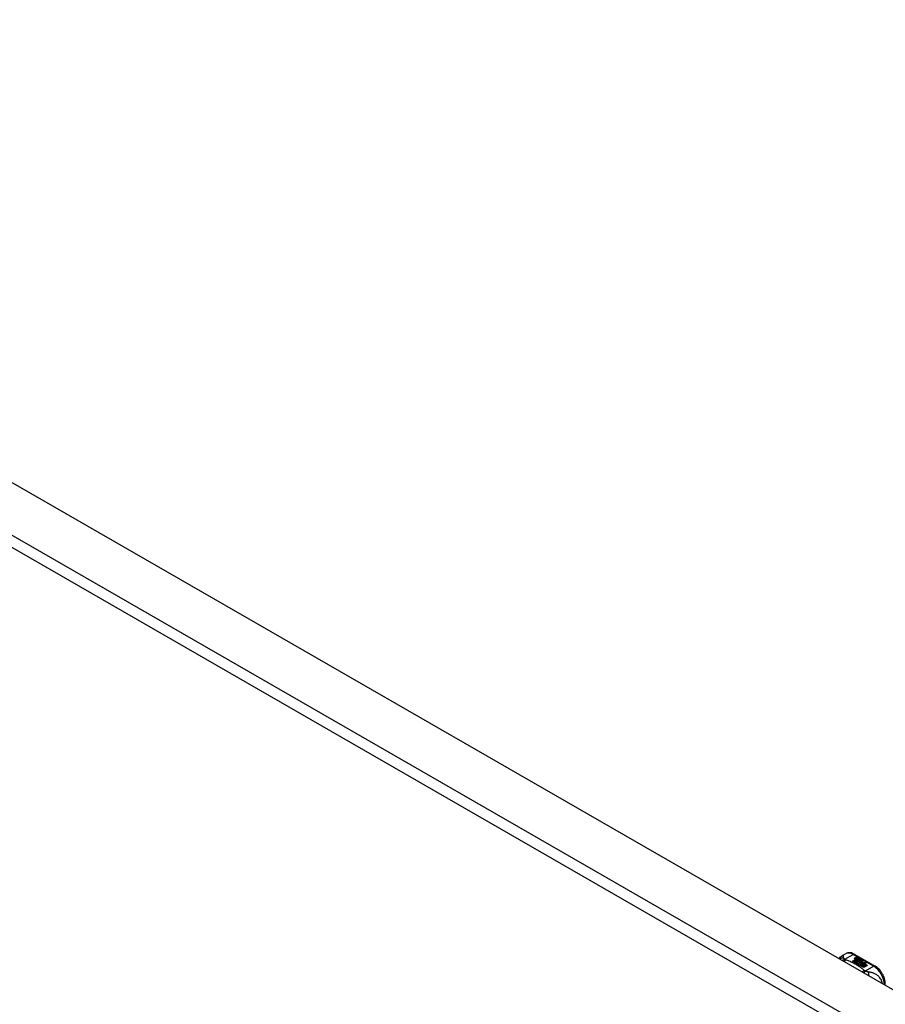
# Model space of a CAD drawing. Header units: inches. Extents: x 241.9 to 284.8, y 91.2 to 133.8.
# Tile 22 of 33: x 253.1 to 264.2, y 121 to 133.7. Entities that reach past the tile are written whole.
import ezdxf

# ---------------------------------------------------------------- set-up
doc = ezdxf.new("R2010")
doc.units = ezdxf.units.IN
doc.header["$MEASUREMENT"] = 0
doc.layers.add('Visible Edges(ANSI)', color=7, linetype='Continuous', lineweight=25)
doc.layers.add('Visible Tangent Edges(ANSI)', color=7, linetype='Continuous', lineweight=25)

msp = doc.modelspace()

# ---------------------------------------------------------------- linework, layer by layer
at = {"layer": 'Visible Edges(ANSI)'}
for p, q in [((242.552, 133.742), (284.699, 109.471)), ((263.689, 121.637), (263.729, 121.66)), ((263.847, 121.652), (264.111, 121.5)), ((263.82, 121.563), (263.858, 121.585)), ((263.834, 121.555), (263.82, 121.563)), ((263.858, 121.583), (263.822, 121.562)), ((263.873, 121.577), (263.834, 121.555)), ((263.836, 121.554), (263.875, 121.576)), ((263.85, 121.546), (263.836, 121.554)), ((263.875, 121.574), (263.838, 121.553)), ((263.848, 121.604), (263.867, 121.611)), ((263.867, 121.61), (263.848, 121.602)), ((263.893, 121.571), (263.85, 121.546)), ((263.851, 121.597), (263.851, 121.595)), ((263.852, 121.545), (263.899, 121.572)), ((263.884, 121.527), (263.852, 121.545)), ((263.874, 121.608), (263.854, 121.6)), ((263.897, 121.569), (263.854, 121.544)), ((263.858, 121.585), (263.858, 121.583)), ((263.86, 121.594), (263.86, 121.593)), ((263.86, 121.593), (263.86, 121.591)), ((263.867, 121.611), (263.874, 121.608)), ((263.867, 121.611), (263.867, 121.61)), ((263.872, 121.607), (263.867, 121.61)), ((263.867, 121.588), (263.867, 121.586)), ((263.87, 121.582), (263.867, 121.58)), ((263.867, 121.58), (263.873, 121.577)), ((263.867, 121.58), (263.867, 121.579)), ((263.871, 121.576), (263.867, 121.579)), ((263.905, 121.559), (263.867, 121.537)), ((263.867, 121.537), (263.907, 121.54)), ((263.867, 121.537), (263.867, 121.536)), ((263.907, 121.539), (263.869, 121.535)), ((263.889, 121.599), (263.87, 121.591)), ((263.87, 121.58), (263.875, 121.583)), ((263.875, 121.577), (263.87, 121.58)), ((263.871, 121.597), (263.883, 121.602)), ((263.883, 121.6), (263.871, 121.595)), ((263.871, 121.597), (263.871, 121.595)), ((263.875, 121.581), (263.871, 121.579)), ((263.875, 121.583), (263.873, 121.583)), ((263.905, 121.589), (263.875, 121.577)), ((263.875, 121.583), (263.875, 121.581)), ((263.875, 121.576), (263.885, 121.57)), ((263.875, 121.576), (263.875, 121.574)), ((263.885, 121.568), (263.875, 121.574)), ((263.878, 121.576), (263.902, 121.576)), ((263.886, 121.571), (263.878, 121.576)), ((263.902, 121.575), (263.881, 121.574)), ((263.883, 121.602), (263.889, 121.599)), ((263.883, 121.602), (263.883, 121.6)), ((263.888, 121.598), (263.883, 121.6)), ((263.903, 121.53), (263.884, 121.527)), ((263.885, 121.57), (263.893, 121.571)), ((263.885, 121.57), (263.885, 121.568)), ((263.89, 121.569), (263.885, 121.568)), ((263.901, 121.573), (263.886, 121.571)), ((263.887, 121.588), (263.899, 121.593)), ((263.899, 121.591), (263.887, 121.586)), ((263.899, 121.572), (263.894, 121.565)), ((263.894, 121.565), (263.905, 121.559)), ((263.894, 121.565), (263.894, 121.563)), ((263.903, 121.558), (263.894, 121.563)), ((263.897, 121.565), (263.901, 121.572)), ((263.901, 121.57), (263.897, 121.564)), ((263.904, 121.56), (263.897, 121.565)), ((263.899, 121.593), (263.905, 121.589)), ((263.899, 121.593), (263.899, 121.591)), ((263.904, 121.589), (263.899, 121.591)), ((263.899, 121.518), (263.903, 121.53)), ((263.903, 121.528), (263.899, 121.518)), ((263.962, 121.482), (263.899, 121.518)), ((263.901, 121.572), (263.901, 121.573)), ((263.901, 121.572), (263.901, 121.57)), ((263.902, 121.576), (263.909, 121.587)), ((263.909, 121.586), (263.902, 121.575)), ((263.902, 121.576), (263.902, 121.575)), ((263.903, 121.53), (263.903, 121.528)), ((263.91, 121.571), (263.904, 121.56)), ((263.907, 121.54), (263.912, 121.554)), ((263.912, 121.552), (263.907, 121.539)), ((263.907, 121.54), (263.907, 121.539)), ((263.909, 121.587), (263.916, 121.583)), ((263.909, 121.587), (263.909, 121.586)), ((263.915, 121.582), (263.909, 121.586)), ((263.935, 121.572), (263.91, 121.571)), ((263.916, 121.583), (263.911, 121.576)), ((263.911, 121.576), (263.912, 121.575)), ((263.911, 121.576), (263.911, 121.574)), ((263.912, 121.573), (263.911, 121.574)), ((263.912, 121.575), (263.927, 121.577)), ((263.927, 121.575), (263.912, 121.573)), ((263.912, 121.575), (263.912, 121.573)), ((263.912, 121.554), (263.912, 121.552)), ((263.924, 121.533), (263.916, 121.509)), ((263.916, 121.509), (263.93, 121.517)), ((263.916, 121.509), (263.916, 121.508)), ((263.93, 121.516), (263.917, 121.508)), ((263.92, 121.557), (263.92, 121.556)), ((263.923, 121.566), (263.923, 121.565)), ((263.923, 121.566), (263.94, 121.556)), ((263.94, 121.555), (263.923, 121.565)), ((263.936, 121.554), (263.924, 121.561)), ((263.946, 121.536), (263.924, 121.533)), ((263.927, 121.577), (263.935, 121.572)), ((263.927, 121.577), (263.927, 121.575)), ((263.932, 121.572), (263.927, 121.575)), ((263.93, 121.548), (263.928, 121.543)), ((263.928, 121.543), (263.963, 121.547)), ((263.961, 121.545), (263.928, 121.541)), ((263.928, 121.543), (263.928, 121.541)), ((263.93, 121.517), (263.977, 121.49)), ((263.93, 121.517), (263.93, 121.516)), ((263.976, 121.49), (263.93, 121.516)), ((263.932, 121.568), (263.936, 121.57)), ((263.932, 121.518), (263.948, 121.527)), ((263.979, 121.492), (263.932, 121.518)), ((263.936, 121.568), (263.934, 121.567)), ((263.948, 121.525), (263.934, 121.518)), ((263.936, 121.57), (263.936, 121.568)), ((263.936, 121.554), (263.936, 121.553)), ((263.94, 121.556), (263.94, 121.555)), ((263.942, 121.532), (263.946, 121.536)), ((263.963, 121.536), (263.942, 121.532)), ((263.944, 121.56), (263.944, 121.558)), ((263.946, 121.534), (263.945, 121.533)), ((263.946, 121.536), (263.946, 121.534)), ((263.948, 121.527), (263.994, 121.5)), ((263.948, 121.527), (263.948, 121.525)), ((263.993, 121.5), (263.948, 121.525)), ((263.95, 121.528), (263.963, 121.536)), ((263.996, 121.502), (263.95, 121.528)), ((263.963, 121.535), (263.951, 121.528)), ((263.963, 121.547), (263.957, 121.542)), ((263.957, 121.542), (264, 121.543)), ((263.957, 121.542), (263.957, 121.541)), ((263.99, 121.541), (263.957, 121.541)), ((263.963, 121.536), (263.963, 121.535)), ((264, 121.543), (263.966, 121.537)), ((263.966, 121.537), (264.011, 121.51)), ((263.966, 121.537), (263.966, 121.535)), ((264.01, 121.509), (263.966, 121.535)), ((264.011, 121.51), (263.996, 121.502)), ((263.977, 121.49), (263.962, 121.482)), ((263.994, 121.5), (263.979, 121.492))]:
    msp.add_line(p, q, dxfattribs=at)
at = {"layer": 'Visible Edges(ANSI)', "flags": 128}
for points in [[(263.647, 121.594), (263.655, 121.607), (263.665, 121.618), (263.676, 121.628), (263.689, 121.637)], [(263.847, 121.652), (263.833, 121.66), (263.818, 121.665), (263.804, 121.67), (263.788, 121.672), (263.773, 121.673), (263.758, 121.671), (263.743, 121.667), (263.729, 121.66)], [(264.242, 121.273), (264.242, 121.289), (264.24, 121.305), (264.237, 121.322), (264.232, 121.338), (264.227, 121.355), (264.22, 121.371), (264.213, 121.387), (264.204, 121.402), (264.195, 121.418), (264.185, 121.432), (264.174, 121.446), (264.163, 121.459), (264.151, 121.471), (264.138, 121.482), (264.125, 121.491), (264.111, 121.5)]]:
    msp.add_lwpolyline(points, dxfattribs=at)
at = {"layer": 'Visible Edges(ANSI)'}
for centre, major_axis, start_param, end_param in [((263.848, 121.598), (-0.007, 0), 5.820233, 7.062977), ((263.848, 121.596), (-0.007, 0), 5.820233, 6.078955), ((263.859, 121.595), (0.0192, 0), 2.164208, 2.67864), ((263.859, 121.593), (-0.0192, 0), 5.305801, 5.820233), ((263.855, 121.602), (-0.0164, 0), 0.779792, 1.90155), ((263.855, 121.597), (-0.004, 0), 5.90879, 7.175095), ((263.855, 121.595), (-0.004, 0), 0, 0.89191), ((263.859, 121.596), (-0.0082, 0), 5.323118, 5.90879), ((263.858, 121.599), (0.0084, 0), 4.033503, 4.932446), ((263.858, 121.597), (-0.0084, 0), 0.89191, 1.767313), ((263.863, 121.589), (-0.00676, 0), 5.794367, 7.059467), ((263.874, 121.585), (0.0192, 0), 2.419321, 2.652775), ((263.874, 121.584), (-0.0192, 0), 5.560914, 5.794367), ((263.863, 121.587), (-0.00676, 0), 5.794367, 6.071487), ((263.87, 121.592), (-0.016, 0), 0.776281, 1.787416), ((263.869, 121.591), (0.016, 0), 3.905964, 4.740051), ((263.869, 121.59), (-0.016, 0), 0.764371, 1.402544), ((263.853, 121.612), (0.031, 0), 4.949028, 5.337665), ((263.853, 121.61), (-0.031, 0), 1.80809, 2.196072), ((263.875, 121.587), (-0.0082, 0), 5.323254, 5.908937), ((263.871, 121.588), (-0.004, 0), 5.908937, 7.173827), ((263.871, 121.586), (-0.004, 0), 0, 0.890642), ((263.874, 121.59), (0.0084, 0), 4.032234, 4.932287), ((263.874, 121.588), (-0.0084, 0), 0.890642, 1.484281), ((263.874, 121.588), (-0.0084, 0), 1.514337, 1.790695), ((263.869, 121.603), (0.031, 0), 4.932287, 5.323254), ((263.869, 121.601), (-0.031, 0), 1.790695, 2.181662), ((263.922, 121.558), (-0.0101, 0), 5.913952, 6.982716), ((263.93, 121.556), (-0.0188, 0), 5.081623, 5.913952), ((263.93, 121.554), (-0.0188, 0), 5.081623, 5.913952), ((263.922, 121.556), (-0.0101, 0), 5.913952, 6.142632), ((263.93, 121.561), (0.022, 0), 3.701478, 4.680599), ((263.93, 121.559), (-0.022, 0), 0.559885, 1.507168), ((263.93, 121.561), (-0.0199, 0), 0.617996, 1.556283), ((263.926, 121.557), (-0.00637, 0), 4.999578, 6.390788), ((263.927, 121.557), (-0.0073, 0), 0.107602, 1.123637), ((263.926, 121.556), (-0.00637, 0), 0, 0.107602), ((263.927, 121.556), (-0.0073, 0), 0.107602, 1.123637), ((263.929, 121.559), (0.0112, 0), 4.26523, 5.375571), ((263.929, 121.558), (0.0112, 0), 4.26523, 5.375571), ((263.931, 121.565), (-0.0265, 0), 1.556283, 2.296236), ((263.924, 121.557), (0.0205, 0), 0.343453, 1.17916), ((263.917, 121.549), (0.0405, 0), 0.638101, 1.087938), ((263.917, 121.548), (-0.0405, 0), 3.779694, 4.229531), ((263.937, 121.56), (0.0064, 0), 5.210263, 6.626638), ((263.937, 121.558), (0.0064, 0), 5.210263, 6.283185), ((263.939, 121.559), (0.0132, 0), 5.437829, 6.921287), ((263.939, 121.557), (0.0132, 0), 0.108138, 0.638101)]:
    msp.add_ellipse(centre, major_axis=major_axis, ratio=0.575862, start_param=start_param, end_param=end_param, dxfattribs=at)
at = {"layer": 'Visible Tangent Edges(ANSI)'}
for p, q in [((241.962, 133.402), (284.109, 109.131)), ((284.039, 109.01), (241.892, 133.281)), ((263.72, 121.588), (263.827, 121.65)), ((263.827, 121.65), (264.092, 121.498)), ((263.842, 121.6), (263.842, 121.598)), ((263.848, 121.604), (263.848, 121.602)), ((263.853, 121.595), (263.853, 121.594)), ((263.857, 121.59), (263.857, 121.589)), ((263.869, 121.586), (263.869, 121.584)), ((263.876, 121.585), (263.876, 121.583)), ((263.887, 121.588), (263.887, 121.586)), ((263.912, 121.56), (263.912, 121.558)), ((263.92, 121.557), (263.92, 121.555)), ((263.924, 121.554), (263.924, 121.552)), ((263.95, 121.563), (263.95, 121.562)), ((264.092, 121.498), (263.984, 121.436))]:
    msp.add_line(p, q, dxfattribs=at)
at = {"layer": 'Visible Tangent Edges(ANSI)', "flags": 128}
for points in [[(263.705, 121.607), (263.704, 121.609), (263.704, 121.612), (263.704, 121.614), (263.703, 121.616), (263.703, 121.618), (263.703, 121.62), (263.702, 121.622), (263.702, 121.624), (263.702, 121.626), (263.701, 121.628), (263.701, 121.629), (263.7, 121.631), (263.7, 121.632), (263.699, 121.633), (263.698, 121.635), (263.697, 121.636), (263.697, 121.636), (263.696, 121.637), (263.695, 121.638), (263.694, 121.638), (263.693, 121.638), (263.691, 121.638), (263.69, 121.638), (263.689, 121.637)], [(263.705, 121.607), (263.703, 121.607), (263.7, 121.607), (263.698, 121.606), (263.696, 121.606), (263.694, 121.606), (263.692, 121.606), (263.69, 121.605), (263.688, 121.605), (263.686, 121.604), (263.684, 121.604), (263.681, 121.603), (263.679, 121.602), (263.677, 121.601), (263.675, 121.601), (263.673, 121.6), (263.671, 121.599), (263.669, 121.598), (263.667, 121.597), (263.665, 121.595), (263.664, 121.594), (263.662, 121.593), (263.66, 121.592), (263.658, 121.59), (263.657, 121.589)], [(263.72, 121.588), (263.718, 121.588), (263.717, 121.588), (263.716, 121.587), (263.714, 121.587), (263.713, 121.586), (263.712, 121.585), (263.711, 121.585), (263.709, 121.584), (263.708, 121.584), (263.707, 121.583), (263.705, 121.582), (263.704, 121.581), (263.703, 121.581), (263.701, 121.58), (263.7, 121.579), (263.699, 121.578), (263.698, 121.577), (263.696, 121.576), (263.695, 121.575), (263.694, 121.574), (263.692, 121.574), (263.691, 121.572), (263.69, 121.571), (263.689, 121.57)], [(263.72, 121.588), (263.718, 121.589), (263.717, 121.59), (263.716, 121.591), (263.715, 121.592), (263.714, 121.593), (263.713, 121.594), (263.712, 121.595), (263.712, 121.596), (263.711, 121.596), (263.71, 121.597), (263.709, 121.598), (263.708, 121.599), (263.708, 121.6), (263.707, 121.6), (263.707, 121.601), (263.707, 121.602), (263.706, 121.602), (263.706, 121.603), (263.706, 121.604), (263.705, 121.604), (263.705, 121.605), (263.705, 121.606), (263.705, 121.606), (263.705, 121.607)], [(263.73, 121.582), (263.729, 121.581), (263.728, 121.581), (263.727, 121.58), (263.727, 121.579), (263.726, 121.578), (263.725, 121.577), (263.724, 121.577), (263.723, 121.576), (263.722, 121.575), (263.722, 121.574), (263.721, 121.573), (263.72, 121.572), (263.719, 121.571), (263.718, 121.57), (263.717, 121.569), (263.717, 121.568), (263.716, 121.567), (263.715, 121.566), (263.714, 121.564), (263.713, 121.563), (263.712, 121.562), (263.712, 121.561), (263.711, 121.559), (263.71, 121.558)], [(263.73, 121.582), (263.729, 121.582), (263.729, 121.582), (263.728, 121.583), (263.728, 121.583), (263.727, 121.583), (263.727, 121.583), (263.727, 121.583), (263.726, 121.584), (263.726, 121.584), (263.725, 121.584), (263.725, 121.584), (263.724, 121.585), (263.724, 121.585), (263.723, 121.585), (263.723, 121.586), (263.723, 121.586), (263.722, 121.586), (263.722, 121.586), (263.721, 121.587), (263.721, 121.587), (263.721, 121.587), (263.72, 121.588), (263.72, 121.588), (263.72, 121.588)], [(263.973, 121.442), (263.965, 121.449), (263.957, 121.456), (263.948, 121.463), (263.94, 121.469), (263.931, 121.476), (263.922, 121.482), (263.913, 121.489), (263.904, 121.495), (263.894, 121.501), (263.884, 121.507), (263.874, 121.513), (263.864, 121.519), (263.854, 121.525), (263.843, 121.531), (263.833, 121.537), (263.822, 121.542), (263.811, 121.547), (263.8, 121.553), (263.789, 121.558), (263.777, 121.563), (263.766, 121.568), (263.754, 121.573), (263.742, 121.577), (263.73, 121.582)], [(263.973, 121.442), (263.972, 121.442), (263.97, 121.441), (263.969, 121.441), (263.968, 121.44), (263.967, 121.439), (263.966, 121.439), (263.964, 121.438), (263.963, 121.438), (263.962, 121.437), (263.961, 121.436), (263.959, 121.435), (263.958, 121.435), (263.957, 121.434), (263.956, 121.433), (263.955, 121.432), (263.953, 121.431), (263.952, 121.431), (263.951, 121.43), (263.95, 121.429), (263.948, 121.428), (263.947, 121.427), (263.946, 121.426), (263.945, 121.425), (263.943, 121.424)], [(263.984, 121.436), (263.983, 121.435), (263.983, 121.435), (263.982, 121.434), (263.981, 121.433), (263.98, 121.432), (263.979, 121.431), (263.979, 121.43), (263.978, 121.429), (263.977, 121.429), (263.976, 121.428), (263.976, 121.427), (263.975, 121.426), (263.974, 121.424), (263.973, 121.423), (263.972, 121.422), (263.972, 121.421), (263.971, 121.42), (263.97, 121.419), (263.969, 121.418), (263.968, 121.416), (263.967, 121.415), (263.967, 121.414), (263.966, 121.413), (263.965, 121.411)], [(263.984, 121.436), (263.983, 121.436), (263.983, 121.437), (263.982, 121.437), (263.982, 121.437), (263.981, 121.437), (263.981, 121.437), (263.98, 121.438), (263.98, 121.438), (263.979, 121.438), (263.979, 121.438), (263.978, 121.439), (263.978, 121.439), (263.977, 121.439), (263.977, 121.439), (263.976, 121.44), (263.976, 121.44), (263.975, 121.44), (263.975, 121.44), (263.975, 121.441), (263.974, 121.441), (263.974, 121.441), (263.973, 121.442), (263.973, 121.442), (263.973, 121.442)], [(264.021, 121.425), (264.019, 121.425), (264.018, 121.425), (264.017, 121.425), (264.015, 121.426), (264.014, 121.426), (264.013, 121.426), (264.011, 121.427), (264.01, 121.427), (264.008, 121.427), (264.007, 121.428), (264.005, 121.428), (264.004, 121.429), (264.002, 121.429), (264, 121.43), (263.999, 121.43), (263.997, 121.431), (263.995, 121.432), (263.994, 121.432), (263.992, 121.433), (263.99, 121.434), (263.989, 121.434), (263.987, 121.435), (263.986, 121.435), (263.984, 121.436)], [(264.206, 121.272), (264.203, 121.286), (264.199, 121.3), (264.194, 121.313), (264.188, 121.326), (264.18, 121.337), (264.173, 121.347), (264.165, 121.356), (264.157, 121.365), (264.148, 121.373), (264.14, 121.379), (264.131, 121.386), (264.123, 121.391), (264.114, 121.396), (264.106, 121.4), (264.097, 121.404), (264.089, 121.408), (264.08, 121.411), (264.072, 121.414), (264.063, 121.416), (264.055, 121.418), (264.046, 121.42), (264.038, 121.422), (264.029, 121.423), (264.021, 121.425)], [(264.021, 121.425), (264.021, 121.423), (264.022, 121.422), (264.022, 121.42), (264.022, 121.418), (264.023, 121.417), (264.023, 121.415), (264.023, 121.413), (264.024, 121.411), (264.024, 121.409), (264.024, 121.407), (264.024, 121.405), (264.025, 121.403), (264.025, 121.401), (264.025, 121.399), (264.025, 121.397), (264.025, 121.395), (264.025, 121.393), (264.025, 121.39), (264.025, 121.388), (264.026, 121.386), (264.026, 121.384), (264.026, 121.381), (264.025, 121.379), (264.025, 121.376)]]:
    msp.add_lwpolyline(points, dxfattribs=at)
at = {"layer": 'Visible Tangent Edges(ANSI)'}
for centre, major_axis, ratio, start_param, end_param in [((263.827, 121.489), (-0.098, 0.171), 0.578093, 5.499721, 6.283185), ((263.827, 121.618), (0.0196, 0.0341), 0.578093, 0, 0.783464), ((264.092, 121.466), (0.0196, 0.0341), 0.578093, 0, 0.783464), ((264.092, 121.337), (0.098, -0.171), 0.578093, 0.795218, 2.358128), ((264.203, 121.273), (0.0394, 0), 0.575862, 5.537379, 6.283185)]:
    msp.add_ellipse(centre, major_axis=major_axis, ratio=ratio, start_param=start_param, end_param=end_param, dxfattribs=at)

doc.saveas('drawing.dxf')
